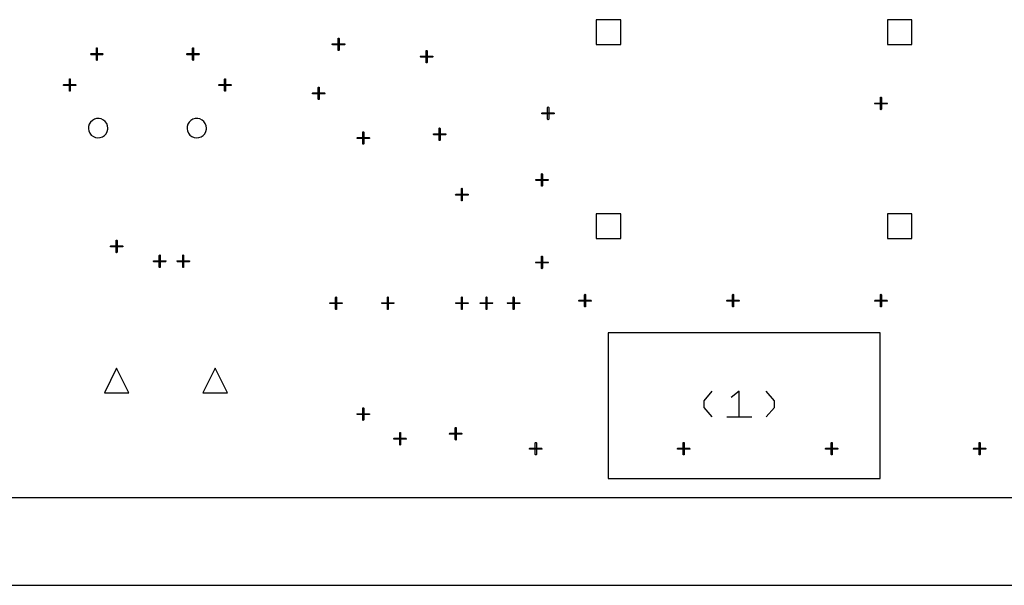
# Model space of a CAD drawing. Extents: x -658 to 530, y -320 to 521.
# Tile 23 of 28: x 241 to 384, y -13 to 70. Entities that reach past the tile are written whole.
import ezdxf

# ---------------------------------------------------------------- set-up
doc = ezdxf.new("R2010")
doc.units = 0
doc.layers.add('1', color=1, linetype='CONTINUOUS')

msp = doc.modelspace()

# ---------------------------------------------------------------- linework, layer by layer
at = {"layer": '1'}
for p, q in [((328.58, 69.7), (324.98, 69.7)), ((324.98, 69.7), (324.98, 66.1)), ((328.58, 66.1), (328.58, 69.7)), ((371, 69.7), (367.43, 69.7)), ((367.43, 69.7), (367.43, 66.1)), ((371, 66.1), (371, 69.7)), ((286.53, 66.13), (286.55, 66.18)), ((286.55, 66.08), (286.53, 66.13)), ((286.55, 66.18), (286.6, 66.18)), ((286.6, 66.05), (286.55, 66.08)), ((286.6, 66.18), (288.3, 66.18)), ((288.3, 66.05), (286.6, 66.05)), ((287.38, 66.95), (287.4, 67)), ((287.38, 65.28), (287.38, 66.95)), ((287.4, 67), (287.45, 67.03)), ((287.45, 67.03), (287.5, 67)), ((287.5, 67), (287.53, 66.95)), ((287.53, 66.95), (287.53, 65.28)), ((288.3, 66.18), (288.35, 66.18)), ((288.35, 66.08), (288.3, 66.05)), ((288.35, 66.18), (288.38, 66.13)), ((288.38, 66.13), (288.35, 66.08)), ((324.98, 66.1), (328.58, 66.1)), ((367.43, 66.1), (371, 66.1)), ((251.33, 64.68), (251.35, 64.73)), ((251.35, 64.63), (251.33, 64.68)), ((251.35, 64.73), (251.4, 64.75)), ((251.4, 64.6), (251.35, 64.63)), ((251.4, 64.75), (253.08, 64.75)), ((253.08, 64.6), (251.4, 64.6)), ((252.18, 65.53), (252.2, 65.58)), ((252.18, 63.83), (252.18, 65.53)), ((252.2, 65.58), (252.25, 65.6)), ((252.25, 65.6), (252.3, 65.58)), ((252.3, 65.58), (252.3, 65.53)), ((252.3, 65.53), (252.3, 63.83)), ((253.08, 64.75), (253.13, 64.73)), ((253.13, 64.63), (253.08, 64.6)), ((253.13, 64.73), (253.15, 64.68)), ((253.15, 64.68), (253.13, 64.63)), ((265.33, 64.68), (265.35, 64.73)), ((265.35, 64.63), (265.33, 64.68)), ((265.35, 64.73), (265.4, 64.75)), ((265.4, 64.6), (265.35, 64.63)), ((265.4, 64.75), (267.1, 64.75)), ((267.1, 64.6), (265.4, 64.6)), ((266.18, 65.53), (266.2, 65.58)), ((266.18, 63.83), (266.18, 65.53)), ((266.2, 65.58), (266.25, 65.6)), ((266.25, 65.6), (266.3, 65.58)), ((266.3, 65.58), (266.33, 65.53)), ((266.33, 65.53), (266.33, 63.83)), ((267.1, 64.75), (267.15, 64.73)), ((267.15, 64.63), (267.1, 64.6)), ((267.15, 64.73), (267.18, 64.68)), ((267.18, 64.68), (267.15, 64.63)), ((287.4, 65.23), (287.38, 65.28)), ((287.45, 65.2), (287.4, 65.23)), ((287.5, 65.23), (287.45, 65.2)), ((287.53, 65.28), (287.5, 65.23)), ((300.2, 65.18), (300.23, 65.23)), ((300.2, 63.48), (300.2, 65.18)), ((300.23, 65.23), (300.28, 65.23)), ((300.28, 65.23), (300.33, 65.23)), ((300.33, 65.23), (300.35, 65.18)), ((300.35, 65.18), (300.35, 63.48)), ((252.2, 63.78), (252.18, 63.83)), ((252.25, 63.75), (252.2, 63.78)), ((252.3, 63.78), (252.25, 63.75)), ((252.3, 63.83), (252.3, 63.78)), ((266.2, 63.78), (266.18, 63.83)), ((266.25, 63.75), (266.2, 63.78)), ((266.3, 63.78), (266.25, 63.75)), ((266.33, 63.83), (266.3, 63.78)), ((299.35, 64.33), (299.38, 64.38)), ((299.38, 64.28), (299.35, 64.33)), ((299.38, 64.38), (299.43, 64.4)), ((299.43, 64.25), (299.38, 64.28)), ((299.43, 64.4), (301.13, 64.4)), ((301.13, 64.25), (299.43, 64.25)), ((300.23, 63.43), (300.2, 63.48)), ((300.28, 63.4), (300.23, 63.43)), ((300.33, 63.43), (300.28, 63.4)), ((300.35, 63.48), (300.33, 63.43)), ((301.13, 64.4), (301.18, 64.38)), ((301.18, 64.28), (301.13, 64.25)), ((301.18, 64.38), (301.2, 64.33)), ((301.2, 64.33), (301.18, 64.28)), ((248.23, 61.08), (248.28, 61.1)), ((248.23, 61.03), (248.23, 61.08)), ((248.23, 59.33), (248.23, 61.03)), ((248.28, 61.1), (248.33, 61.08)), ((248.33, 61.08), (248.35, 61.03)), ((248.35, 61.03), (248.35, 59.33)), ((270.85, 61.03), (270.88, 61.08)), ((270.85, 59.33), (270.85, 61.03)), ((270.88, 61.08), (270.93, 61.1)), ((270.93, 61.1), (270.98, 61.08)), ((270.98, 61.08), (271, 61.03)), ((271, 61.03), (271, 59.33)), ((247.38, 60.23), (247.43, 60.25)), ((247.38, 60.18), (247.38, 60.23)), ((247.38, 60.13), (247.38, 60.18)), ((247.43, 60.13), (247.38, 60.13)), ((247.43, 60.25), (249.13, 60.25)), ((249.13, 60.13), (247.43, 60.13)), ((248.23, 59.28), (248.23, 59.33)), ((248.28, 59.28), (248.23, 59.28)), ((248.33, 59.28), (248.28, 59.28)), ((248.35, 59.33), (248.33, 59.28)), ((249.13, 60.25), (249.18, 60.23)), ((249.18, 60.13), (249.13, 60.13)), ((249.18, 60.23), (249.2, 60.18)), ((249.2, 60.18), (249.18, 60.13)), ((270, 60.18), (270.03, 60.23)), ((270.03, 60.13), (270, 60.18)), ((270.03, 60.23), (270.08, 60.25)), ((270.08, 60.13), (270.03, 60.13)), ((270.08, 60.25), (271.78, 60.25)), ((271.78, 60.13), (270.08, 60.13)), ((270.88, 59.28), (270.85, 59.33)), ((270.93, 59.28), (270.88, 59.28)), ((270.98, 59.28), (270.93, 59.28)), ((271, 59.33), (270.98, 59.28)), ((271.78, 60.25), (271.83, 60.23)), ((271.83, 60.13), (271.78, 60.13)), ((271.83, 60.23), (271.85, 60.18)), ((271.85, 60.18), (271.83, 60.13)), ((283.65, 58.95), (283.68, 59)), ((283.68, 58.9), (283.65, 58.95)), ((283.68, 59), (283.73, 59.03)), ((283.73, 58.9), (283.68, 58.9)), ((283.73, 59.03), (285.43, 59.03)), ((285.43, 58.9), (283.73, 58.9)), ((284.5, 59.8), (284.53, 59.85)), ((284.5, 58.13), (284.5, 59.8)), ((284.53, 59.85), (284.58, 59.88)), ((284.58, 59.88), (284.63, 59.85)), ((284.63, 59.85), (284.65, 59.8)), ((284.65, 59.8), (284.65, 58.13)), ((285.43, 59.03), (285.48, 59)), ((285.48, 58.9), (285.43, 58.9)), ((285.48, 59), (285.5, 58.95)), ((285.5, 58.95), (285.48, 58.9)), ((284.53, 58.08), (284.5, 58.13)), ((284.58, 58.05), (284.53, 58.08)), ((284.63, 58.08), (284.58, 58.05)), ((284.65, 58.13), (284.63, 58.08)), ((365.58, 57.5), (365.6, 57.55)), ((365.6, 57.45), (365.58, 57.5)), ((365.6, 57.55), (365.65, 57.55)), ((365.65, 57.43), (365.6, 57.45)), ((365.65, 57.55), (367.35, 57.55)), ((367.35, 57.43), (365.65, 57.43)), ((366.43, 58.35), (366.45, 58.4)), ((366.43, 56.65), (366.43, 58.35)), ((366.45, 58.4), (366.5, 58.4)), ((366.5, 58.4), (366.55, 58.4)), ((366.55, 58.4), (366.58, 58.35)), ((366.58, 58.35), (366.58, 56.65)), ((367.35, 57.55), (367.4, 57.55)), ((367.4, 57.45), (367.35, 57.43)), ((367.4, 57.55), (367.43, 57.5)), ((367.43, 57.5), (367.4, 57.45)), ((317.08, 56.05), (317.1, 56.1)), ((317.1, 56), (317.08, 56.05)), ((317.1, 56.1), (317.15, 56.13)), ((317.15, 55.98), (317.1, 56)), ((317.15, 56.13), (318.85, 56.13)), ((318.85, 55.98), (317.15, 55.98)), ((317.93, 56.9), (317.95, 56.95)), ((317.93, 55.2), (317.93, 56.9)), ((317.95, 56.95), (318, 56.98)), ((318, 56.98), (318.05, 56.95)), ((318.05, 56.95), (318.08, 56.9)), ((318.08, 56.9), (318.08, 55.2)), ((318.85, 56.13), (318.9, 56.1)), ((318.9, 56), (318.85, 55.98)), ((318.9, 56.1), (318.9, 56.05)), ((318.9, 56.05), (318.9, 56)), ((366.45, 56.6), (366.43, 56.65)), ((366.5, 56.58), (366.45, 56.6)), ((366.55, 56.6), (366.5, 56.58)), ((366.58, 56.65), (366.55, 56.6)), ((251.33, 54.78), (251.13, 54.48)), ((251.58, 55.03), (251.33, 54.78)), ((251.88, 55.2), (251.58, 55.03)), ((252.2, 55.3), (251.88, 55.2)), ((252.55, 55.3), (252.2, 55.3)), ((252.88, 55.23), (252.55, 55.3)), ((253.2, 55.08), (252.88, 55.23)), ((253.45, 54.85), (253.2, 55.08)), ((253.68, 54.58), (253.45, 54.85)), ((253.8, 54.25), (253.68, 54.58)), ((265.68, 54.78), (265.5, 54.48)), ((265.93, 55.03), (265.68, 54.78)), ((266.23, 55.2), (265.93, 55.03)), ((266.58, 55.3), (266.23, 55.2)), ((266.93, 55.3), (266.58, 55.3)), ((267.25, 55.23), (266.93, 55.3)), ((267.58, 55.08), (267.25, 55.23)), ((267.83, 54.85), (267.58, 55.08)), ((268.03, 54.58), (267.83, 54.85)), ((268.15, 54.25), (268.03, 54.58)), ((317.95, 55.15), (317.93, 55.2)), ((318, 55.13), (317.95, 55.15)), ((318.05, 55.15), (318, 55.13)), ((318.08, 55.2), (318.05, 55.15)), ((251.03, 54.15), (251, 53.8)), ((251, 53.8), (251.08, 53.48)), ((251.13, 54.48), (251.03, 54.15)), ((251.08, 53.48), (251.23, 53.15)), ((251.23, 53.15), (251.43, 52.88)), ((253.58, 53.08), (253.75, 53.4)), ((253.75, 53.4), (253.83, 53.73)), ((253.83, 53.9), (253.8, 54.25)), ((253.83, 53.73), (253.83, 53.9)), ((265.4, 54.15), (265.38, 53.8)), ((265.38, 53.8), (265.45, 53.48)), ((265.5, 54.48), (265.4, 54.15)), ((265.45, 53.48), (265.6, 53.15)), ((265.6, 53.15), (265.8, 52.88)), ((267.95, 53.08), (268.1, 53.4)), ((268.1, 53.4), (268.2, 53.73)), ((268.2, 53.9), (268.15, 54.25)), ((268.2, 53.73), (268.2, 53.9)), ((290.98, 53.3), (291, 53.35)), ((290.98, 51.6), (290.98, 53.3)), ((291, 53.35), (291.05, 53.38)), ((291.05, 53.38), (291.1, 53.35)), ((291.1, 53.35), (291.13, 53.3)), ((291.13, 53.3), (291.13, 51.6)), ((302.1, 53.85), (302.13, 53.9)), ((302.1, 52.15), (302.1, 53.85)), ((302.13, 53.9), (302.18, 53.93)), ((302.18, 53.93), (302.23, 53.9)), ((302.23, 53.9), (302.25, 53.85)), ((302.25, 53.85), (302.25, 52.15)), ((251.43, 52.88), (251.73, 52.68)), ((251.73, 52.68), (252.03, 52.53)), ((252.03, 52.53), (252.38, 52.48)), ((252.38, 52.48), (252.73, 52.53)), ((252.73, 52.53), (253.05, 52.63)), ((253.05, 52.63), (253.35, 52.83)), ((253.35, 52.83), (253.58, 53.08)), ((265.8, 52.88), (266.08, 52.68)), ((266.08, 52.68), (266.4, 52.53)), ((266.4, 52.53), (266.75, 52.48)), ((266.75, 52.48), (267.1, 52.53)), ((267.1, 52.53), (267.43, 52.63)), ((267.43, 52.63), (267.73, 52.83)), ((267.73, 52.83), (267.95, 53.08)), ((290.13, 52.45), (290.15, 52.5)), ((290.15, 52.4), (290.13, 52.45)), ((290.15, 52.5), (290.2, 52.53)), ((290.2, 52.4), (290.15, 52.4)), ((290.2, 52.53), (291.9, 52.53)), ((291.9, 52.4), (290.2, 52.4)), ((291.9, 52.53), (291.95, 52.5)), ((291.95, 52.4), (291.9, 52.4)), ((291.95, 52.5), (291.98, 52.45)), ((291.98, 52.45), (291.95, 52.4)), ((301.28, 53.05), (301.33, 53.08)), ((301.28, 53), (301.28, 53.05)), ((301.28, 52.95), (301.28, 53)), ((301.33, 52.93), (301.28, 52.95)), ((301.33, 53.08), (303.03, 53.08)), ((303.03, 52.93), (301.33, 52.93)), ((302.13, 52.1), (302.1, 52.15)), ((302.18, 52.08), (302.13, 52.1)), ((302.23, 52.1), (302.18, 52.08)), ((302.25, 52.15), (302.23, 52.1)), ((303.03, 53.08), (303.08, 53.05)), ((303.08, 52.95), (303.03, 52.93)), ((303.08, 53.05), (303.1, 53)), ((303.1, 53), (303.08, 52.95)), ((291, 51.55), (290.98, 51.6)), ((291.05, 51.55), (291, 51.55)), ((291.1, 51.55), (291.05, 51.55)), ((291.13, 51.6), (291.1, 51.55)), ((316.18, 46.35), (316.2, 46.4)), ((316.2, 46.3), (316.18, 46.35)), ((316.2, 46.4), (316.25, 46.43)), ((316.25, 46.28), (316.2, 46.3)), ((316.25, 46.43), (317.95, 46.43)), ((317.95, 46.28), (316.25, 46.28)), ((317.03, 47.2), (317.05, 47.25)), ((317.03, 45.5), (317.03, 47.2)), ((317.05, 47.25), (317.1, 47.28)), ((317.1, 47.28), (317.15, 47.25)), ((317.15, 47.25), (317.18, 47.2)), ((317.18, 47.2), (317.18, 45.5)), ((317.95, 46.43), (318, 46.4)), ((318, 46.3), (317.95, 46.28)), ((318, 46.4), (318.03, 46.35)), ((318.03, 46.35), (318, 46.3)), ((305.35, 45.05), (305.38, 45.1)), ((305.35, 43.35), (305.35, 45.05)), ((305.38, 45.1), (305.43, 45.13)), ((305.43, 45.13), (305.48, 45.1)), ((305.48, 45.1), (305.48, 45.05)), ((305.48, 45.05), (305.48, 43.35)), ((317.05, 45.45), (317.03, 45.5)), ((317.1, 45.43), (317.05, 45.45)), ((317.15, 45.45), (317.1, 45.43)), ((317.18, 45.5), (317.15, 45.45)), ((304.5, 44.2), (304.53, 44.25)), ((304.53, 44.15), (304.5, 44.2)), ((304.53, 44.25), (304.58, 44.28)), ((304.58, 44.13), (304.53, 44.15)), ((304.58, 44.28), (306.28, 44.28)), ((306.28, 44.13), (304.58, 44.13)), ((305.38, 43.3), (305.35, 43.35)), ((305.43, 43.28), (305.38, 43.3)), ((305.48, 43.3), (305.43, 43.28)), ((305.48, 43.35), (305.48, 43.3)), ((306.28, 44.28), (306.33, 44.25)), ((306.33, 44.15), (306.28, 44.13)), ((306.33, 44.25), (306.33, 44.2)), ((306.33, 44.2), (306.33, 44.15)), ((328.58, 41.4), (324.98, 41.4)), ((324.98, 41.4), (324.98, 37.83)), ((328.58, 37.83), (328.58, 41.4)), ((371, 41.4), (367.43, 41.4)), ((367.43, 41.4), (367.43, 37.83)), ((371, 37.83), (371, 41.4)), ((255.05, 37.55), (255.1, 37.58)), ((255.05, 37.5), (255.05, 37.55)), ((255.05, 35.8), (255.05, 37.5)), ((255.1, 37.58), (255.15, 37.55)), ((255.15, 37.55), (255.18, 37.5)), ((255.18, 37.5), (255.18, 35.8)), ((324.98, 37.83), (328.58, 37.83)), ((367.43, 37.83), (371, 37.83)), ((254.2, 36.65), (254.23, 36.7)), ((254.23, 36.6), (254.2, 36.65)), ((254.23, 36.7), (254.28, 36.73)), ((254.28, 36.58), (254.23, 36.6)), ((254.28, 36.73), (255.95, 36.73)), ((255.95, 36.58), (254.28, 36.58)), ((255.95, 36.73), (256, 36.7)), ((256, 36.6), (255.95, 36.58)), ((256, 36.7), (256.03, 36.65)), ((256.03, 36.65), (256, 36.6)), ((255.05, 35.75), (255.05, 35.8)), ((255.1, 35.73), (255.05, 35.75)), ((255.15, 35.75), (255.1, 35.73)), ((255.18, 35.8), (255.15, 35.75)), ((260.48, 34.5), (260.5, 34.55)), ((260.5, 34.45), (260.48, 34.5)), ((260.5, 34.55), (260.55, 34.58)), ((260.55, 34.43), (260.5, 34.45)), ((260.55, 34.58), (262.25, 34.58)), ((261.33, 35.35), (261.35, 35.4)), ((261.33, 33.65), (261.33, 35.35)), ((261.35, 35.4), (261.4, 35.43)), ((261.4, 35.43), (261.45, 35.4)), ((261.45, 35.4), (261.48, 35.35)), ((261.48, 35.35), (261.48, 33.65)), ((262.25, 34.58), (262.3, 34.55)), ((262.3, 34.45), (262.25, 34.43)), ((262.3, 34.55), (262.33, 34.5)), ((262.33, 34.5), (262.3, 34.45)), ((263.9, 34.5), (263.93, 34.55)), ((263.93, 34.45), (263.9, 34.5)), ((263.93, 34.55), (263.98, 34.58)), ((263.98, 34.43), (263.93, 34.45)), ((263.98, 34.58), (265.68, 34.58)), ((264.75, 35.35), (264.78, 35.4)), ((264.75, 33.65), (264.75, 35.35)), ((264.78, 35.4), (264.83, 35.43)), ((264.83, 35.43), (264.88, 35.4)), ((264.88, 35.4), (264.88, 35.35)), ((264.88, 35.35), (264.88, 33.65)), ((265.68, 34.58), (265.73, 34.55)), ((265.73, 34.45), (265.68, 34.43)), ((265.73, 34.55), (265.73, 34.5)), ((265.73, 34.5), (265.73, 34.45)), ((317.03, 35.18), (317.05, 35.23)), ((317.03, 33.48), (317.03, 35.18)), ((317.05, 35.23), (317.1, 35.23)), ((317.1, 35.23), (317.15, 35.23)), ((317.15, 35.23), (317.18, 35.18)), ((317.18, 35.18), (317.18, 33.48)), ((262.25, 34.43), (260.55, 34.43)), ((261.35, 33.6), (261.33, 33.65)), ((261.4, 33.58), (261.35, 33.6)), ((261.45, 33.6), (261.4, 33.58)), ((261.48, 33.65), (261.45, 33.6)), ((265.68, 34.43), (263.98, 34.43)), ((264.78, 33.6), (264.75, 33.65)), ((264.83, 33.58), (264.78, 33.6)), ((264.88, 33.6), (264.83, 33.58)), ((264.88, 33.65), (264.88, 33.6)), ((316.18, 34.33), (316.2, 34.38)), ((316.2, 34.28), (316.18, 34.33)), ((316.2, 34.38), (316.25, 34.38)), ((316.25, 34.25), (316.2, 34.28)), ((316.25, 34.38), (317.95, 34.38)), ((317.95, 34.25), (316.25, 34.25)), ((317.05, 33.43), (317.03, 33.48)), ((317.1, 33.4), (317.05, 33.43)), ((317.15, 33.43), (317.1, 33.4)), ((317.18, 33.48), (317.15, 33.43)), ((317.95, 34.38), (318, 34.38)), ((318, 34.28), (317.95, 34.25)), ((318, 34.38), (318.03, 34.33)), ((318.03, 34.33), (318, 34.28)), ((287.03, 29.23), (287.05, 29.28)), ((287.03, 27.53), (287.03, 29.23)), ((287.05, 29.28), (287.1, 29.3)), ((287.1, 29.3), (287.15, 29.28)), ((287.15, 29.28), (287.15, 29.23)), ((287.15, 29.23), (287.15, 27.53)), ((294.58, 29.28), (294.63, 29.3)), ((294.58, 29.23), (294.58, 29.28)), ((294.58, 27.53), (294.58, 29.23)), ((294.63, 29.3), (294.68, 29.28)), ((294.68, 29.28), (294.7, 29.23)), ((294.7, 29.23), (294.7, 27.53)), ((305.35, 29.23), (305.38, 29.28)), ((305.35, 27.53), (305.35, 29.23)), ((305.38, 29.28), (305.43, 29.3)), ((305.43, 29.3), (305.48, 29.28)), ((305.48, 29.28), (305.48, 29.23)), ((305.48, 29.23), (305.48, 27.53)), ((308.95, 29.28), (309, 29.3)), ((308.95, 29.23), (308.95, 29.28)), ((308.95, 27.53), (308.95, 29.23)), ((309, 29.3), (309.05, 29.28)), ((309.05, 29.28), (309.08, 29.23)), ((309.08, 29.23), (309.08, 27.53)), ((312.9, 29.28), (312.95, 29.3)), ((312.9, 29.23), (312.9, 29.28)), ((312.9, 27.53), (312.9, 29.23)), ((312.95, 29.3), (313, 29.28)), ((313, 29.28), (313.03, 29.23)), ((313.03, 29.23), (313.03, 27.53)), ((322.45, 28.75), (322.48, 28.8)), ((322.48, 28.7), (322.45, 28.75)), ((322.48, 28.8), (322.53, 28.83)), ((322.53, 28.68), (322.48, 28.7)), ((322.53, 28.83), (324.23, 28.83)), ((323.3, 29.6), (323.33, 29.65)), ((323.3, 27.9), (323.3, 29.6)), ((323.33, 29.65), (323.38, 29.68)), ((323.38, 29.68), (323.43, 29.65)), ((323.43, 29.65), (323.45, 29.6)), ((323.45, 29.6), (323.45, 27.9)), ((324.23, 28.83), (324.28, 28.8)), ((324.28, 28.7), (324.23, 28.68)), ((324.28, 28.8), (324.3, 28.75)), ((324.3, 28.75), (324.28, 28.7)), ((344.03, 28.75), (344.05, 28.8)), ((344.05, 28.7), (344.03, 28.75)), ((344.05, 28.8), (344.1, 28.83)), ((344.1, 28.68), (344.05, 28.7)), ((344.1, 28.83), (345.8, 28.83)), ((344.88, 29.6), (344.9, 29.65)), ((344.88, 27.9), (344.88, 29.6)), ((344.9, 29.65), (344.95, 29.68)), ((344.95, 29.68), (345, 29.65)), ((345, 29.65), (345, 29.6)), ((345, 29.6), (345, 27.9)), ((345.8, 28.83), (345.85, 28.8)), ((345.85, 28.7), (345.8, 28.68)), ((345.85, 28.8), (345.85, 28.75)), ((345.85, 28.75), (345.85, 28.7)), ((365.58, 28.75), (365.6, 28.8)), ((365.6, 28.7), (365.58, 28.75)), ((365.6, 28.8), (365.65, 28.83)), ((365.65, 28.68), (365.6, 28.7)), ((365.65, 28.83), (367.35, 28.83)), ((366.43, 29.6), (366.45, 29.65)), ((366.43, 27.9), (366.43, 29.6)), ((366.45, 29.65), (366.5, 29.68)), ((366.5, 29.68), (366.55, 29.65)), ((366.55, 29.65), (366.58, 29.6)), ((366.58, 29.6), (366.58, 27.9)), ((367.35, 28.83), (367.4, 28.8)), ((367.4, 28.7), (367.35, 28.68)), ((367.4, 28.8), (367.43, 28.75)), ((367.43, 28.75), (367.4, 28.7)), ((286.18, 28.38), (286.2, 28.43)), ((286.2, 28.33), (286.18, 28.38)), ((286.2, 28.43), (286.25, 28.45)), ((286.25, 28.33), (286.2, 28.33)), ((286.25, 28.45), (287.95, 28.45)), ((287.95, 28.33), (286.25, 28.33)), ((287.05, 27.48), (287.03, 27.53)), ((287.1, 27.48), (287.05, 27.48)), ((287.15, 27.48), (287.1, 27.48)), ((287.15, 27.53), (287.15, 27.48)), ((287.95, 28.45), (288, 28.43)), ((288, 28.33), (287.95, 28.33)), ((288, 28.43), (288, 28.38)), ((288, 28.38), (288, 28.33)), ((293.73, 28.38), (293.75, 28.43)), ((293.75, 28.33), (293.73, 28.38)), ((293.75, 28.43), (293.8, 28.45)), ((293.8, 28.33), (293.75, 28.33)), ((293.8, 28.45), (295.48, 28.45)), ((295.48, 28.33), (293.8, 28.33)), ((294.58, 27.48), (294.58, 27.53)), ((294.63, 27.48), (294.58, 27.48)), ((294.68, 27.48), (294.63, 27.48)), ((294.7, 27.53), (294.68, 27.48)), ((295.48, 28.45), (295.53, 28.43)), ((295.53, 28.33), (295.48, 28.33)), ((295.53, 28.43), (295.55, 28.38)), ((295.55, 28.38), (295.53, 28.33)), ((304.5, 28.38), (304.53, 28.43)), ((304.53, 28.33), (304.5, 28.38)), ((304.53, 28.43), (304.58, 28.45)), ((304.58, 28.33), (304.53, 28.33)), ((304.58, 28.45), (306.28, 28.45)), ((306.28, 28.33), (304.58, 28.33)), ((305.38, 27.48), (305.35, 27.53)), ((305.43, 27.48), (305.38, 27.48)), ((305.48, 27.48), (305.43, 27.48)), ((305.48, 27.53), (305.48, 27.48)), ((306.28, 28.45), (306.33, 28.43)), ((306.33, 28.33), (306.28, 28.33)), ((306.33, 28.43), (306.33, 28.38)), ((306.33, 28.38), (306.33, 28.33)), ((308.1, 28.43), (308.15, 28.45)), ((308.1, 28.38), (308.1, 28.43)), ((308.1, 28.33), (308.1, 28.38)), ((308.15, 28.33), (308.1, 28.33)), ((308.15, 28.45), (309.85, 28.45)), ((309.85, 28.33), (308.15, 28.33)), ((308.95, 27.48), (308.95, 27.53)), ((309, 27.48), (308.95, 27.48)), ((309.05, 27.48), (309, 27.48)), ((309.08, 27.53), (309.05, 27.48)), ((309.85, 28.45), (309.9, 28.43)), ((309.9, 28.33), (309.85, 28.33)), ((309.9, 28.43), (309.93, 28.38)), ((309.93, 28.38), (309.9, 28.33)), ((312.05, 28.38), (312.08, 28.43)), ((312.08, 28.33), (312.05, 28.38)), ((312.08, 28.43), (312.13, 28.45)), ((312.13, 28.33), (312.08, 28.33)), ((312.13, 28.45), (313.8, 28.45)), ((313.8, 28.33), (312.13, 28.33)), ((312.9, 27.48), (312.9, 27.53)), ((312.95, 27.48), (312.9, 27.48)), ((313, 27.48), (312.95, 27.48)), ((313.03, 27.53), (313, 27.48)), ((313.8, 28.45), (313.85, 28.43)), ((313.85, 28.33), (313.8, 28.33)), ((313.85, 28.43), (313.88, 28.38)), ((313.88, 28.38), (313.85, 28.33)), ((324.23, 28.68), (322.53, 28.68)), ((323.33, 27.85), (323.3, 27.9)), ((323.38, 27.83), (323.33, 27.85)), ((323.43, 27.85), (323.38, 27.83)), ((323.45, 27.9), (323.43, 27.85)), ((345.8, 28.68), (344.1, 28.68)), ((344.9, 27.85), (344.88, 27.9)), ((344.95, 27.83), (344.9, 27.85)), ((345, 27.85), (344.95, 27.83)), ((345, 27.9), (345, 27.85)), ((367.35, 28.68), (365.65, 28.68)), ((366.45, 27.85), (366.43, 27.9)), ((366.5, 27.83), (366.45, 27.85)), ((366.55, 27.85), (366.5, 27.83)), ((366.58, 27.9), (366.55, 27.85)), ((326.77, 24.05), (326.77, 2.82)), ((366.37, 24.05), (326.77, 24.05)), ((366.37, 2.82), (366.37, 24.05)), ((255.1, 18.93), (253.33, 15.33)), ((256.9, 15.33), (255.1, 18.93)), ((269.48, 18.93), (267.7, 15.33)), ((271.28, 15.33), (269.48, 18.93)), ((253.33, 15.33), (256.9, 15.33)), ((267.7, 15.33), (271.28, 15.33)), ((340.72, 14.15), (341.92, 15.55)), ((345.85, 15.55), (344.65, 14.62)), ((345.85, 11.8), (345.85, 15.55)), ((350.97, 14.15), (349.77, 15.55)), ((290.98, 13.08), (291, 13.13)), ((290.98, 11.38), (290.98, 13.08)), ((291, 13.13), (291.05, 13.13)), ((291.05, 13.13), (291.1, 13.13)), ((291.1, 13.13), (291.13, 13.08)), ((291.13, 13.08), (291.13, 11.38)), ((340.72, 13.2), (340.72, 14.15)), ((341.92, 11.8), (340.72, 13.2)), ((349.77, 11.8), (350.97, 13.2)), ((350.97, 13.2), (350.97, 14.15)), ((290.13, 12.23), (290.15, 12.28)), ((290.15, 12.18), (290.13, 12.23)), ((290.15, 12.28), (290.2, 12.28)), ((290.2, 12.15), (290.15, 12.18)), ((290.2, 12.28), (291.9, 12.28)), ((291.9, 12.15), (290.2, 12.15)), ((291.9, 12.28), (291.95, 12.28)), ((291.95, 12.18), (291.9, 12.15)), ((291.95, 12.28), (291.98, 12.23)), ((291.98, 12.23), (291.95, 12.18)), ((344.02, 11.8), (347.67, 11.8)), ((291, 11.33), (290.98, 11.38)), ((291.05, 11.3), (291, 11.33)), ((291.1, 11.33), (291.05, 11.3)), ((291.13, 11.38), (291.1, 11.33)), ((304.45, 10.2), (304.48, 10.25)), ((304.45, 8.5), (304.45, 10.2)), ((304.48, 10.25), (304.53, 10.25)), ((304.53, 10.25), (304.58, 10.25)), ((304.58, 10.25), (304.6, 10.2)), ((304.6, 10.2), (304.6, 8.5)), ((295.53, 8.68), (295.58, 8.7)), ((295.53, 8.63), (295.53, 8.68)), ((295.53, 8.58), (295.53, 8.63)), ((295.58, 8.7), (297.28, 8.7)), ((296.38, 9.53), (296.43, 9.55)), ((296.38, 9.48), (296.38, 9.53)), ((296.38, 7.78), (296.38, 9.48)), ((296.43, 9.55), (296.48, 9.53)), ((296.48, 9.53), (296.5, 9.48)), ((296.5, 9.48), (296.5, 7.78)), ((297.28, 8.7), (297.33, 8.68)), ((297.33, 8.68), (297.35, 8.63)), ((297.35, 8.63), (297.33, 8.58)), ((303.6, 9.35), (303.63, 9.4)), ((303.63, 9.3), (303.6, 9.35)), ((303.63, 9.4), (303.68, 9.43)), ((303.68, 9.28), (303.63, 9.3)), ((303.68, 9.43), (305.38, 9.43)), ((305.38, 9.28), (303.68, 9.28)), ((305.38, 9.43), (305.43, 9.4)), ((305.43, 9.3), (305.38, 9.28)), ((305.43, 9.4), (305.43, 9.35)), ((305.43, 9.35), (305.43, 9.3)), ((295.58, 8.55), (295.53, 8.58)), ((297.28, 8.55), (295.58, 8.55)), ((296.38, 7.73), (296.38, 7.78)), ((296.43, 7.7), (296.38, 7.73)), ((296.48, 7.73), (296.43, 7.7)), ((296.5, 7.78), (296.48, 7.73)), ((297.33, 8.58), (297.28, 8.55)), ((304.48, 8.45), (304.45, 8.5)), ((304.53, 8.43), (304.48, 8.45)), ((304.58, 8.45), (304.53, 8.43)), ((304.6, 8.5), (304.58, 8.45)), ((315.28, 7.18), (315.3, 7.23)), ((315.3, 7.13), (315.28, 7.18)), ((315.3, 7.23), (315.35, 7.25)), ((315.35, 7.25), (317.05, 7.25)), ((316.13, 8.03), (316.15, 8.08)), ((316.13, 6.33), (316.13, 8.03)), ((316.15, 8.08), (316.2, 8.1)), ((316.2, 8.1), (316.25, 8.08)), ((316.25, 8.08), (316.28, 8.03)), ((316.28, 8.03), (316.28, 6.33)), ((317.05, 7.25), (317.1, 7.23)), ((317.1, 7.23), (317.13, 7.18)), ((317.13, 7.18), (317.1, 7.13)), ((336.83, 7.18), (336.85, 7.23)), ((336.85, 7.13), (336.83, 7.18)), ((336.85, 7.23), (336.9, 7.25)), ((336.9, 7.25), (338.6, 7.25)), ((337.68, 8.03), (337.7, 8.08)), ((337.68, 6.33), (337.68, 8.03)), ((337.7, 8.08), (337.75, 8.1)), ((337.75, 8.1), (337.8, 8.08)), ((337.8, 8.08), (337.83, 8.03)), ((337.83, 8.03), (337.83, 6.33)), ((338.6, 7.25), (338.65, 7.23)), ((338.65, 7.23), (338.68, 7.18)), ((338.68, 7.18), (338.65, 7.13)), ((358.4, 7.18), (358.43, 7.23)), ((358.43, 7.13), (358.4, 7.18)), ((358.43, 7.23), (358.48, 7.25)), ((358.48, 7.25), (360.15, 7.25)), ((359.25, 8.03), (359.28, 8.08)), ((359.25, 6.33), (359.25, 8.03)), ((359.28, 8.08), (359.33, 8.1)), ((359.33, 8.1), (359.38, 8.08)), ((359.38, 8.08), (359.38, 8.03)), ((359.38, 8.03), (359.38, 6.33)), ((360.15, 7.25), (360.2, 7.23)), ((360.2, 7.23), (360.23, 7.18)), ((360.23, 7.18), (360.2, 7.13)), ((379.95, 7.18), (379.98, 7.23)), ((379.98, 7.13), (379.95, 7.18)), ((379.98, 7.23), (380.03, 7.25)), ((380.03, 7.25), (381.73, 7.25)), ((380.8, 8.03), (380.83, 8.08)), ((380.8, 6.33), (380.8, 8.03)), ((380.83, 8.08), (380.88, 8.1)), ((380.88, 8.1), (380.93, 8.08)), ((380.93, 8.08), (380.95, 8.03)), ((380.95, 8.03), (380.95, 6.33)), ((381.73, 7.25), (381.78, 7.23)), ((381.78, 7.23), (381.8, 7.18)), ((381.8, 7.18), (381.78, 7.13)), ((315.35, 7.13), (315.3, 7.13)), ((317.05, 7.13), (315.35, 7.13)), ((316.15, 6.28), (316.13, 6.33)), ((316.2, 6.28), (316.15, 6.28)), ((316.25, 6.28), (316.2, 6.28)), ((316.28, 6.33), (316.25, 6.28)), ((317.1, 7.13), (317.05, 7.13)), ((336.9, 7.13), (336.85, 7.13)), ((338.6, 7.13), (336.9, 7.13)), ((337.7, 6.28), (337.68, 6.33)), ((337.75, 6.28), (337.7, 6.28)), ((337.8, 6.28), (337.75, 6.28)), ((337.83, 6.33), (337.8, 6.28)), ((338.65, 7.13), (338.6, 7.13)), ((358.48, 7.13), (358.43, 7.13)), ((360.15, 7.13), (358.48, 7.13)), ((359.28, 6.28), (359.25, 6.33)), ((359.33, 6.28), (359.28, 6.28)), ((359.38, 6.28), (359.33, 6.28)), ((359.38, 6.33), (359.38, 6.28)), ((360.2, 7.13), (360.15, 7.13)), ((380.03, 7.13), (379.98, 7.13)), ((381.73, 7.13), (380.03, 7.13)), ((380.83, 6.28), (380.8, 6.33)), ((380.88, 6.28), (380.83, 6.28)), ((380.93, 6.28), (380.88, 6.28)), ((380.95, 6.33), (380.93, 6.28)), ((381.78, 7.13), (381.73, 7.13)), ((326.77, 2.82), (366.37, 2.82)), ((404.57, 0), (5.65, 0)), ((14.15, -12.73), (396.1, -12.73))]:
    msp.add_line(p, q, dxfattribs=at)

doc.saveas('drawing.dxf')
